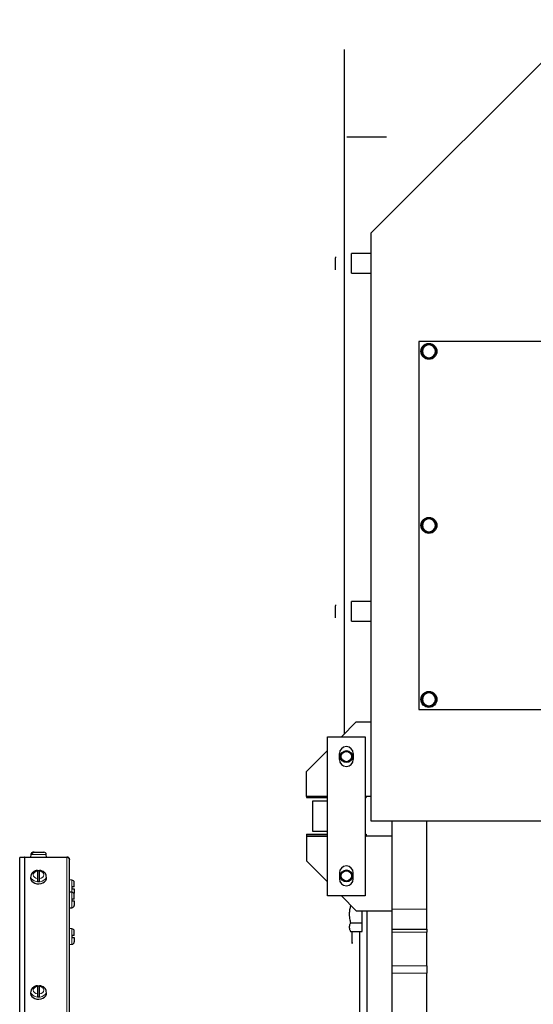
# Model space of a CAD drawing. Header units: millimetres. Extents: x 0 to 29700, y -16 to 21000.
# Tile 196 of 256: x 7935 to 8451, y 17356 to 18346. Entities that reach past the tile are written whole.
import ezdxf

# ---------------------------------------------------------------- set-up
doc = ezdxf.new("R2010")
doc.units = ezdxf.units.MM
doc.layers.add('1', color=7, linetype='Continuous', true_color=0xffffff)

msp = doc.modelspace()

# ---------------------------------------------------------------- linework, layer by layer
at = {"layer": '1', "color": 2, "linetype": 'Continuous', "lineweight": 25}
for p, q in [((8502.423, 18346.303), (8288.013, 18131.893)), ((8261.113, 18296.303), (8261.113, 18316.303)), ((8261.113, 17628.407), (8261.113, 18296.303)), ((8263.413, 18228.603), (8303.413, 18228.603)), ((8288.013, 17540.303), (8288.013, 18131.893)), ((8268.013, 18101.303), (8268.013, 18111.303)), ((8288.013, 18111.303), (8268.013, 18111.303)), ((8252.013, 18107.803), (8252.013, 18106.932)), ((8252.013, 18101.303), (8252.013, 18106.932)), ((8252.013, 18095.674), (8252.013, 18101.303)), ((8268.013, 18091.303), (8268.013, 18101.303)), ((8252.013, 18094.803), (8252.013, 18095.674)), ((8252.013, 18094.803), (8252.013, 18095.674)), ((8252.013, 18094.803), (8252.013, 18095.674)), ((8268.013, 18091.303), (8288.013, 18091.303)), ((8706.013, 18022.803), (8336.013, 18022.803)), ((8336.013, 18022.803), (8336.013, 17652.803)), ((8338.314, 18012.746), (8339.513, 18012.746)), ((8339.513, 18013.213), (8338.324, 18013.213)), ((8339.513, 18013.566), (8338.351, 18013.566)), ((8338.314, 17837.746), (8339.513, 17837.746)), ((8339.513, 17838.213), (8338.324, 17838.213)), ((8339.513, 17838.566), (8338.351, 17838.566)), ((8252.013, 17757.803), (8252.013, 17756.932)), ((8252.013, 17751.303), (8252.013, 17756.932)), ((8268.013, 17751.303), (8268.013, 17761.303)), ((8288.013, 17761.303), (8268.013, 17761.303)), ((8252.013, 17745.674), (8252.013, 17751.303)), ((8252.013, 17744.803), (8252.013, 17745.674)), ((8252.013, 17744.803), (8252.013, 17745.674)), ((8268.013, 17741.303), (8268.013, 17751.303)), ((8268.013, 17741.303), (8288.013, 17741.303)), ((8338.314, 17662.746), (8339.513, 17662.746)), ((8339.513, 17663.213), (8338.324, 17663.213)), ((8339.513, 17663.566), (8338.351, 17663.566)), ((8336.013, 17652.803), (8706.013, 17652.803)), ((8258.013, 17625.303), (8273.013, 17640.303)), ((8273.013, 17640.303), (8288.013, 17640.303)), ((8244.013, 17465.303), (8244.013, 17625.303)), ((8244.013, 17625.303), (8282.013, 17625.303)), ((8282.013, 17625.303), (8282.013, 17465.303)), ((8223.013, 17590.303), (8244.013, 17611.303)), ((8256.013, 17602.303), (8256.013, 17608.303)), ((8270.013, 17608.303), (8270.013, 17602.303)), ((8223.013, 17565.303), (8223.013, 17590.303)), ((8244.013, 17565.303), (8223.013, 17565.303)), ((8223.013, 17565.303), (8244.014, 17565.303)), ((8223.013, 17565.303), (8223.013, 17564.303)), ((8288.013, 17565.303), (8282.012, 17565.303)), ((8282.013, 17565.303), (8283.013, 17565.303)), ((8283.013, 17565.303), (8283.013, 17564.303)), ((8223.013, 17564.303), (8244.014, 17564.303)), ((8244.014, 17560.303), (8229.013, 17560.303)), ((8229.013, 17560.303), (8229.013, 17530.303)), ((8282.013, 17564.303), (8283.013, 17564.303)), ((8482.02, 17540.303), (8288.013, 17540.303)), ((8309.013, 17451.803), (8309.013, 17540.303)), ((8344.013, 17535.227), (8344.013, 17540.3)), ((8344.013, 17451.803), (8344.013, 17535.23)), ((8223.013, 17527.303), (8244.013, 17527.303)), ((8223.013, 17527.303), (8223.013, 17525.303)), ((8223.013, 17525.303), (8244.013, 17525.303)), ((8223.013, 17525.303), (8223.013, 17500.303)), ((8244.013, 17525.303), (8223.013, 17525.303)), ((8229.013, 17530.303), (8244.014, 17530.303)), ((8309.013, 17525.303), (8282.012, 17525.303)), ((8282.013, 17527.303), (8283.013, 17527.303)), ((8282.013, 17525.303), (8283.013, 17525.303)), ((8283.013, 17527.303), (8283.013, 17525.303)), ((7945.742, 17506.912), (7945.513, 17504.303)), ((7945.742, 17506.912), (7945.513, 17504.303)), ((7946.813, 17507.203), (7946.049, 17507.203)), ((7946.813, 17507.203), (7946.049, 17507.203)), ((7949.009, 17509.103), (7948.245, 17509.103)), ((7949.009, 17509.103), (7948.245, 17509.103)), ((7949.009, 17509.103), (7958.894, 17509.103)), ((7949.009, 17509.103), (7958.894, 17509.103)), ((7961.513, 17504.303), (7961.285, 17506.912)), ((7961.513, 17504.303), (7961.285, 17506.912)), ((7939.405, 17504.294), (7934.532, 17503.867)), ((7934.532, 17503.78), (7939.405, 17504.206)), ((7934.532, 17503.867), (7934.54, 17503.781)), ((7934.532, 17113.712), (7934.532, 17503.78)), ((7939.623, 17504.303), (7982.013, 17504.303)), ((7939.623, 17504.216), (7982.013, 17504.216)), ((7984.513, 17501.715), (7984.513, 17501.803)), ((7984.513, 17112.857), (7984.513, 17501.716)), ((8223.013, 17500.303), (8244.013, 17479.303)), ((7952.513, 17490.135), (7952.513, 17482.658)), ((7954.513, 17482.658), (7954.513, 17490.135)), ((8256.013, 17488.303), (8256.013, 17482.303)), ((8270.013, 17482.303), (8270.013, 17488.303)), ((7945.544, 17483.497), (7945.513, 17483.003)), ((7945.771, 17485.328), (7945.544, 17483.497)), ((7961.483, 17483.497), (7961.255, 17485.328)), ((7987.123, 17481.075), (7984.513, 17481.303)), ((7989.313, 17474.303), (7989.313, 17478.684)), ((7987.123, 17468.854), (7984.513, 17469.082)), ((7987.413, 17472.303), (7987.413, 17474.303)), ((7989.313, 17472.303), (7989.313, 17467.922)), ((7989.313, 17462.082), (7989.313, 17466.463)), ((7987.413, 17460.082), (7987.413, 17462.082)), ((7989.313, 17460.082), (7989.313, 17455.701)), ((8282.013, 17465.303), (8244.013, 17465.303)), ((8258.013, 17465.303), (8273.013, 17450.303)), ((7984.513, 17453.082), (7987.123, 17453.31)), ((8267.253, 17455.405), (8267.911, 17455.405)), ((8273.013, 17450.303), (8309.013, 17450.303)), ((8278.913, 17438.085), (8278.913, 17450.303)), ((8284.013, 16298.827), (8284.013, 17450.31)), ((8309.013, 17431.803), (8309.013, 17451.803)), ((8344.013, 17431.803), (8344.013, 17451.803)), ((8267.253, 17438.085), (8278.913, 17438.085)), ((8278.913, 17429.425), (8278.913, 17438.085)), ((7987.123, 17432.094), (7984.513, 17432.322)), ((7989.313, 17425.322), (7989.313, 17429.703)), ((8267.253, 17429.425), (8278.913, 17429.425)), ((8269.013, 17423.803), (8269.013, 17429.432)), ((8276.513, 17328.802), (8276.513, 17429.424)), ((8309.013, 17431.803), (8344.013, 17431.803)), ((8309.013, 17428.874), (8309.013, 17431.803)), ((8309.013, 17394.732), (8309.013, 17428.874)), ((8344.013, 17431.803), (8344.013, 17428.874)), ((8344.013, 17394.732), (8344.013, 17428.874)), ((7984.513, 17416.322), (7987.123, 17416.55)), ((7987.413, 17423.322), (7987.413, 17425.322)), ((7989.313, 17423.322), (7989.313, 17418.941)), ((8269.013, 17418.174), (8269.013, 17423.803)), ((8269.013, 17418.174), (8269.013, 17417.303)), ((8269.013, 17417.303), (8269.013, 17418.174)), ((8269.013, 17418.174), (8269.013, 17417.303)), ((8309.013, 17387.661), (8309.013, 17394.732)), ((8309.013, 17325.24), (8309.013, 17387.661)), ((8344.013, 17394.732), (8344.013, 17387.661)), ((8344.013, 17325.24), (8344.013, 17387.661)), ((7945.544, 17367.532), (7945.513, 17367.037)), ((7945.771, 17369.363), (7945.544, 17367.532)), ((7952.513, 17374.17), (7952.513, 17366.693)), ((7954.513, 17366.693), (7954.513, 17374.17)), ((7961.483, 17367.532), (7961.255, 17369.363))]:
    msp.add_line(p, q, dxfattribs=at)
at = {"layer": '1', "color": 4, "linetype": 'Continuous', "lineweight": 13}
for p, q in [((7945.742, 17506.912), (7946.331, 17506.912)), ((7945.742, 17506.912), (7946.331, 17506.912)), ((7946.331, 17506.912), (7961.285, 17506.912)), ((7946.331, 17506.912), (7961.285, 17506.912)), ((7939.405, 17113.889), (7939.405, 17504.206)), ((7939.623, 17113.893), (7939.623, 17504.216)), ((7982.013, 17113.893), (7982.013, 17504.216)), ((7961.285, 17484.847), (7961.254, 17485.34)), ((7987.123, 17481.075), (7987.123, 17473.303)), ((7987.123, 17473.303), (7987.123, 17468.854)), ((7987.123, 17468.854), (7987.123, 17461.082)), ((7987.123, 17461.082), (7987.123, 17453.31)), ((8309.013, 17451.803), (8344.013, 17451.803)), ((7987.123, 17432.094), (7987.123, 17424.322)), ((8344.013, 17428.874), (8309.013, 17428.874)), ((7987.123, 17424.322), (7987.123, 17416.55)), ((8309.013, 17394.732), (8344.013, 17394.732)), ((8344.013, 17387.661), (8309.013, 17387.661)), ((7961.285, 17368.882), (7961.254, 17369.374))]:
    msp.add_line(p, q, dxfattribs=at)
at = {"layer": '1', "color": 2, "linetype": 'Continuous', "lineweight": 25}
for centre, radius in [((8346.013, 18012.803), 8), ((8346.013, 17837.803), 8), ((8346.013, 17662.803), 8), ((8263.013, 17605.303), 6), ((8263.013, 17605.303), 5.15), ((8263.013, 17485.303), 6), ((8263.013, 17485.303), 5.15)]:
    msp.add_circle(centre, radius, dxfattribs=at)
for centre, radius, start, end in [((8346.013, 18012.803), 7.7, 180.426716, 174.315764), ((8346.013, 18012.803), 6.5, 120, 180), ((8346.013, 18012.803), 6.5, 180, 240), ((8346.013, 18012.803), 6.5, 60, 120), ((8346.013, 18012.803), 6.5, 0, 60), ((8346.013, 18012.803), 6.5, 300, 0), ((8346.013, 18012.803), 6.5, 240, 300), ((8346.013, 17837.803), 7.7, 180.426716, 174.315764), ((8346.013, 17837.803), 6.5, 120, 180), ((8346.013, 17837.803), 6.5, 60, 120), ((8346.013, 17837.803), 6.5, 0, 60), ((8346.013, 17837.803), 6.5, 180, 240), ((8346.013, 17837.803), 6.5, 240, 300), ((8346.013, 17837.803), 6.5, 300, 0), ((8346.013, 17662.803), 7.7, 180.426716, 174.315764), ((8346.013, 17662.803), 6.5, 120, 180), ((8346.013, 17662.803), 6.5, 60, 120), ((8346.013, 17662.803), 6.5, 0, 60), ((8346.013, 17662.803), 6.5, 180, 240), ((8346.013, 17662.803), 6.5, 240, 300), ((8346.013, 17662.803), 6.5, 300, 0), ((8263.013, 17608.303), 7, 0, 180), ((8263.013, 17602.303), 7, 180, 0), ((7948.133, 17506.703), 2.4, 90, 175), ((7948.133, 17506.703), 2.4, 90, 175), ((7958.894, 17506.703), 2.4, 5, 90), ((7958.894, 17506.703), 2.4, 5, 90), ((8263.013, 17488.303), 7, 0, 180), ((7986.913, 17478.684), 2.4, 0, 85), ((8263.013, 17482.303), 7, 180, 0), ((7986.913, 17466.463), 2.4, 0, 85), ((7986.913, 17467.922), 2.4, 342.300078, 0), ((7986.913, 17455.701), 2.4, 275, 0), ((7986.913, 17429.703), 2.4, 0, 85), ((7986.913, 17418.941), 2.4, 275, 0)]:
    msp.add_arc(centre, radius, start, end, dxfattribs=at)
for centre, major_axis, ratio, start_param, end_param in [((8346.013, 18012.803), (-7.685, 0.475), 0.9999994, 6.2456455, 6.2915822), ((8346.013, 17837.803), (-7.685, 0.482), 0.9999994, 6.2466047, 6.2925413), ((8346.013, 17662.803), (-7.685, 0.488), 0.9999993, 6.2474186, 6.2933552), ((7953.513, 17485.053), (7.728, 0), 0.7071068, 1.4410362, 1.7005564), ((7953.513, 17483.003), (-8, 0), 0.7071068, 0, 3.2291645), ((7953.513, 17485.053), (7.728, 0), 0.7071068, 4.5826289, 4.8421491), ((7953.513, 17367.037), (-8, 0), 0.7071068, 0, 3.2291645), ((7953.513, 17369.088), (7.728, 0), 0.7071068, 1.4410362, 1.7005564), ((7953.513, 17369.088), (7.728, 0), 0.7071068, 4.5826289, 4.8421491)]:
    msp.add_ellipse(centre, major_axis=major_axis, ratio=ratio, start_param=start_param, end_param=end_param, dxfattribs=at)
at = {"layer": '1', "color": 4, "linetype": 'Continuous', "lineweight": 13}
for centre, major_axis, start_param, end_param in [((7953.513, 17486.397), (-5.381, 0), 4.8993196, 7.667051), ((7953.513, 17486.397), (-5.381, 0), 1.757727, 4.5254583), ((7953.513, 17484.847), (7.772, 0), 3.0363493, 6.2831853), ((7953.513, 17368.882), (7.772, 0), 3.0363493, 6.2831853), ((7953.513, 17370.431), (-5.381, 0), 4.8993196, 7.667051), ((7953.513, 17370.431), (-5.381, 0), 1.757727, 4.5254583)]:
    msp.add_ellipse(centre, major_axis=major_axis, ratio=0.7071068, start_param=start_param, end_param=end_param, dxfattribs=at)
at = {"layer": '1', "color": 2, "linetype": 'Continuous', "lineweight": 25}
for points, knots in [([(8346.013, 18020.309), (8345.482, 18020.002), (8344.947, 18019.693), (8344.136, 18019.225), (8343.864, 18019.068), (8343.316, 18018.752), (8343.041, 18018.592), (8342.763, 18018.432)], [0, 0, 0, 0, 0.5, 0.5, 0.75, 0.75, 1, 1, 1, 1]), ([(8349.263, 18018.432), (8348.986, 18018.592), (8348.711, 18018.752), (8348.163, 18019.068), (8347.891, 18019.225), (8347.079, 18019.693), (8346.544, 18020.002), (8346.013, 18020.309)], [0, 0, 0, 0, 0.25, 0.25, 0.5, 0.5, 1, 1, 1, 1]), ([(8342.763, 18018.432), (8342.486, 18018.272), (8342.211, 18018.113), (8341.663, 18017.797), (8341.391, 18017.64), (8340.579, 18017.171), (8340.044, 18016.863), (8339.513, 18016.556)], [0, 0, 0, 0, 0.25, 0.25, 0.5, 0.5, 1, 1, 1, 1]), ([(8339.513, 18016.556), (8339.513, 18015.943), (8339.513, 18015.325), (8339.513, 18014.388), (8339.513, 18014.074), (8339.513, 18013.442), (8339.513, 18013.123), (8339.513, 18012.803)], [0, 0, 0, 0, 0.5, 0.5, 0.75, 0.75, 1, 1, 1, 1]), ([(8339.513, 18012.803), (8339.513, 18012.483), (8339.513, 18012.165), (8339.513, 18011.533), (8339.513, 18011.219), (8339.513, 18010.281), (8339.513, 18009.663), (8339.513, 18009.05)], [0, 0, 0, 0, 0.25, 0.25, 0.5, 0.5, 1, 1, 1, 1]), ([(8352.513, 18016.556), (8351.982, 18016.863), (8351.447, 18017.171), (8350.636, 18017.64), (8350.364, 18017.797), (8349.816, 18018.113), (8349.541, 18018.272), (8349.263, 18018.432)], [0, 0, 0, 0, 0.5, 0.5, 0.75, 0.75, 1, 1, 1, 1]), ([(8352.513, 18012.803), (8352.513, 18013.123), (8352.513, 18013.442), (8352.513, 18014.074), (8352.513, 18014.388), (8352.513, 18015.325), (8352.513, 18015.943), (8352.513, 18016.556)], [0, 0, 0, 0, 0.25, 0.25, 0.5, 0.5, 1, 1, 1, 1]), ([(8352.513, 18009.05), (8352.513, 18009.663), (8352.513, 18010.281), (8352.513, 18011.219), (8352.513, 18011.533), (8352.513, 18012.165), (8352.513, 18012.483), (8352.513, 18012.803)], [0, 0, 0, 0, 0.5, 0.5, 0.75, 0.75, 1, 1, 1, 1]), ([(8339.513, 18009.05), (8340.044, 18008.744), (8340.579, 18008.435), (8341.391, 18007.966), (8341.663, 18007.809), (8342.211, 18007.493), (8342.486, 18007.334), (8342.763, 18007.174)], [0, 0, 0, 0, 0.5, 0.5, 0.75, 0.75, 1, 1, 1, 1]), ([(8342.763, 18007.174), (8343.041, 18007.014), (8343.316, 18006.855), (8343.864, 18006.539), (8344.136, 18006.382), (8344.947, 18005.913), (8345.482, 18005.604), (8346.013, 18005.298)], [0, 0, 0, 0, 0.25, 0.25, 0.5, 0.5, 1, 1, 1, 1]), ([(8346.013, 18005.298), (8346.544, 18005.604), (8347.079, 18005.913), (8347.891, 18006.382), (8348.163, 18006.539), (8348.711, 18006.855), (8348.986, 18007.014), (8349.263, 18007.174)], [0, 0, 0, 0, 0.5, 0.5, 0.75, 0.75, 1, 1, 1, 1]), ([(8349.263, 18007.174), (8349.541, 18007.334), (8349.816, 18007.493), (8350.364, 18007.809), (8350.636, 18007.966), (8351.447, 18008.435), (8351.982, 18008.744), (8352.513, 18009.05)], [0, 0, 0, 0, 0.25, 0.25, 0.5, 0.5, 1, 1, 1, 1]), ([(8342.763, 17843.432), (8342.486, 17843.272), (8342.211, 17843.113), (8341.663, 17842.797), (8341.391, 17842.64), (8340.579, 17842.171), (8340.044, 17841.863), (8339.513, 17841.556)], [0, 0, 0, 0, 0.25, 0.25, 0.5, 0.5, 1, 1, 1, 1]), ([(8346.013, 17845.309), (8345.482, 17845.002), (8344.947, 17844.693), (8344.136, 17844.225), (8343.864, 17844.068), (8343.316, 17843.752), (8343.041, 17843.592), (8342.763, 17843.432)], [0, 0, 0, 0, 0.5, 0.5, 0.75, 0.75, 1, 1, 1, 1]), ([(8349.263, 17843.432), (8348.986, 17843.592), (8348.711, 17843.752), (8348.163, 17844.068), (8347.891, 17844.225), (8347.079, 17844.693), (8346.544, 17845.002), (8346.013, 17845.309)], [0, 0, 0, 0, 0.25, 0.25, 0.5, 0.5, 1, 1, 1, 1]), ([(8352.513, 17841.556), (8351.982, 17841.863), (8351.447, 17842.171), (8350.636, 17842.64), (8350.364, 17842.797), (8349.816, 17843.113), (8349.541, 17843.272), (8349.263, 17843.432)], [0, 0, 0, 0, 0.5, 0.5, 0.75, 0.75, 1, 1, 1, 1]), ([(8339.513, 17841.556), (8339.513, 17840.943), (8339.513, 17840.325), (8339.513, 17839.388), (8339.513, 17839.074), (8339.513, 17838.442), (8339.513, 17838.123), (8339.513, 17837.803)], [0, 0, 0, 0, 0.5, 0.5, 0.75, 0.75, 1, 1, 1, 1]), ([(8339.513, 17837.803), (8339.513, 17837.483), (8339.513, 17837.165), (8339.513, 17836.533), (8339.513, 17836.219), (8339.513, 17835.281), (8339.513, 17834.663), (8339.513, 17834.05)], [0, 0, 0, 0, 0.25, 0.25, 0.5, 0.5, 1, 1, 1, 1]), ([(8339.513, 17834.05), (8340.044, 17833.744), (8340.579, 17833.435), (8341.391, 17832.966), (8341.663, 17832.809), (8342.211, 17832.493), (8342.486, 17832.334), (8342.763, 17832.174)], [0, 0, 0, 0, 0.5, 0.5, 0.75, 0.75, 1, 1, 1, 1]), ([(8342.763, 17832.174), (8343.041, 17832.014), (8343.316, 17831.855), (8343.864, 17831.539), (8344.136, 17831.382), (8344.947, 17830.913), (8345.482, 17830.604), (8346.013, 17830.298)], [0, 0, 0, 0, 0.25, 0.25, 0.5, 0.5, 1, 1, 1, 1]), ([(8346.013, 17830.298), (8346.544, 17830.604), (8347.079, 17830.913), (8347.891, 17831.382), (8348.163, 17831.539), (8348.711, 17831.855), (8348.986, 17832.014), (8349.263, 17832.174)], [0, 0, 0, 0, 0.5, 0.5, 0.75, 0.75, 1, 1, 1, 1]), ([(8349.263, 17832.174), (8349.541, 17832.334), (8349.816, 17832.493), (8350.364, 17832.809), (8350.636, 17832.966), (8351.447, 17833.435), (8351.982, 17833.744), (8352.513, 17834.05)], [0, 0, 0, 0, 0.25, 0.25, 0.5, 0.5, 1, 1, 1, 1]), ([(8352.513, 17837.803), (8352.513, 17838.123), (8352.513, 17838.442), (8352.513, 17839.074), (8352.513, 17839.388), (8352.513, 17840.325), (8352.513, 17840.943), (8352.513, 17841.556)], [0, 0, 0, 0, 0.25, 0.25, 0.5, 0.5, 1, 1, 1, 1]), ([(8352.513, 17834.05), (8352.513, 17834.663), (8352.513, 17835.281), (8352.513, 17836.219), (8352.513, 17836.533), (8352.513, 17837.165), (8352.513, 17837.483), (8352.513, 17837.803)], [0, 0, 0, 0, 0.5, 0.5, 0.75, 0.75, 1, 1, 1, 1]), ([(8342.763, 17668.432), (8342.486, 17668.272), (8342.211, 17668.113), (8341.663, 17667.797), (8341.391, 17667.64), (8340.579, 17667.171), (8340.044, 17666.863), (8339.513, 17666.556)], [0, 0, 0, 0, 0.25, 0.25, 0.5, 0.5, 1, 1, 1, 1]), ([(8339.513, 17666.556), (8339.513, 17665.943), (8339.513, 17665.325), (8339.513, 17664.388), (8339.513, 17664.074), (8339.513, 17663.442), (8339.513, 17663.123), (8339.513, 17662.803)], [0, 0, 0, 0, 0.5, 0.5, 0.75, 0.75, 1, 1, 1, 1]), ([(8346.013, 17670.309), (8345.482, 17670.002), (8344.947, 17669.693), (8344.136, 17669.225), (8343.864, 17669.068), (8343.316, 17668.752), (8343.041, 17668.592), (8342.763, 17668.432)], [0, 0, 0, 0, 0.5, 0.5, 0.75, 0.75, 1, 1, 1, 1]), ([(8349.263, 17668.432), (8348.986, 17668.592), (8348.711, 17668.752), (8348.163, 17669.068), (8347.891, 17669.225), (8347.079, 17669.693), (8346.544, 17670.002), (8346.013, 17670.309)], [0, 0, 0, 0, 0.25, 0.25, 0.5, 0.5, 1, 1, 1, 1]), ([(8352.513, 17666.556), (8351.982, 17666.863), (8351.447, 17667.171), (8350.636, 17667.64), (8350.364, 17667.797), (8349.816, 17668.113), (8349.541, 17668.272), (8349.263, 17668.432)], [0, 0, 0, 0, 0.5, 0.5, 0.75, 0.75, 1, 1, 1, 1]), ([(8352.513, 17662.803), (8352.513, 17663.123), (8352.513, 17663.442), (8352.513, 17664.074), (8352.513, 17664.388), (8352.513, 17665.325), (8352.513, 17665.943), (8352.513, 17666.556)], [0, 0, 0, 0, 0.25, 0.25, 0.5, 0.5, 1, 1, 1, 1]), ([(8339.513, 17662.803), (8339.513, 17662.483), (8339.513, 17662.165), (8339.513, 17661.533), (8339.513, 17661.219), (8339.513, 17660.281), (8339.513, 17659.663), (8339.513, 17659.05)], [0, 0, 0, 0, 0.25, 0.25, 0.5, 0.5, 1, 1, 1, 1]), ([(8339.513, 17659.05), (8340.044, 17658.744), (8340.579, 17658.435), (8341.391, 17657.966), (8341.663, 17657.809), (8342.211, 17657.493), (8342.486, 17657.334), (8342.763, 17657.174)], [0, 0, 0, 0, 0.5, 0.5, 0.75, 0.75, 1, 1, 1, 1]), ([(8342.763, 17657.174), (8343.041, 17657.014), (8343.316, 17656.855), (8343.864, 17656.539), (8344.136, 17656.382), (8344.947, 17655.913), (8345.482, 17655.604), (8346.013, 17655.298)], [0, 0, 0, 0, 0.25, 0.25, 0.5, 0.5, 1, 1, 1, 1]), ([(8346.013, 17655.298), (8346.544, 17655.604), (8347.079, 17655.913), (8347.891, 17656.382), (8348.163, 17656.539), (8348.711, 17656.855), (8348.986, 17657.014), (8349.263, 17657.174)], [0, 0, 0, 0, 0.5, 0.5, 0.75, 0.75, 1, 1, 1, 1]), ([(8349.263, 17657.174), (8349.541, 17657.334), (8349.816, 17657.493), (8350.364, 17657.809), (8350.636, 17657.966), (8351.447, 17658.435), (8351.982, 17658.744), (8352.513, 17659.05)], [0, 0, 0, 0, 0.25, 0.25, 0.5, 0.5, 1, 1, 1, 1]), ([(8352.513, 17659.05), (8352.513, 17659.663), (8352.513, 17660.281), (8352.513, 17661.219), (8352.513, 17661.533), (8352.513, 17662.165), (8352.513, 17662.483), (8352.513, 17662.803)], [0, 0, 0, 0, 0.5, 0.5, 0.75, 0.75, 1, 1, 1, 1]), ([(7948.245, 17509.103), (7948.117, 17509.103), (7947.991, 17509.092), (7947.742, 17509.047), (7947.62, 17509.013), (7947.438, 17508.945), (7947.379, 17508.92), (7947.263, 17508.864), (7947.207, 17508.834), (7947.041, 17508.735), (7946.936, 17508.66), (7946.811, 17508.552), (7946.786, 17508.53), (7946.738, 17508.485), (7946.668, 17508.416), (7946.602, 17508.342), (7946.476, 17508.189), (7946.4, 17508.08), (7946.316, 17507.933), (7946.299, 17507.903), (7946.268, 17507.843), (7946.253, 17507.813), (7946.21, 17507.721), (7946.184, 17507.659), (7946.113, 17507.469), (7946.076, 17507.339), (7946.049, 17507.203)], [0, 0, 0, 0, 0.125, 0.125, 0.25, 0.25, 0.3125, 0.3125, 0.375, 0.375, 0.5, 0.5, 0.53125, 0.53125, 0.5625, 0.625, 0.625, 0.75, 0.75, 0.78125, 0.78125, 0.8125, 0.8125, 0.875, 0.875, 1, 1, 1, 1]), ([(7948.245, 17509.103), (7948.117, 17509.103), (7947.991, 17509.092), (7947.742, 17509.047), (7947.62, 17509.013), (7947.438, 17508.945), (7947.379, 17508.92), (7947.263, 17508.864), (7947.207, 17508.834), (7947.041, 17508.735), (7946.936, 17508.66), (7946.811, 17508.552), (7946.786, 17508.53), (7946.738, 17508.485), (7946.668, 17508.416), (7946.602, 17508.342), (7946.476, 17508.189), (7946.4, 17508.08), (7946.316, 17507.933), (7946.299, 17507.903), (7946.268, 17507.843), (7946.253, 17507.813), (7946.21, 17507.721), (7946.184, 17507.659), (7946.113, 17507.469), (7946.076, 17507.339), (7946.049, 17507.203)], [0, 0, 0, 0, 0.125, 0.125, 0.25, 0.25, 0.3125, 0.3125, 0.375, 0.375, 0.5, 0.5, 0.53125, 0.53125, 0.5625, 0.625, 0.625, 0.75, 0.75, 0.78125, 0.78125, 0.8125, 0.8125, 0.875, 0.875, 1, 1, 1, 1]), ([(7946.813, 17507.203), (7946.84, 17507.339), (7946.877, 17507.469), (7946.948, 17507.659), (7946.974, 17507.721), (7947.017, 17507.813), (7947.032, 17507.843), (7947.063, 17507.903), (7947.079, 17507.933), (7947.164, 17508.08), (7947.24, 17508.189), (7947.366, 17508.342), (7947.41, 17508.391), (7947.479, 17508.462), (7947.502, 17508.485), (7947.55, 17508.53), (7947.575, 17508.552), (7947.7, 17508.66), (7947.805, 17508.735), (7947.971, 17508.834), (7948.028, 17508.864), (7948.115, 17508.906), (7948.144, 17508.919), (7948.203, 17508.945), (7948.233, 17508.957), (7948.384, 17509.013), (7948.506, 17509.047), (7948.755, 17509.092), (7948.881, 17509.103), (7949.009, 17509.103)], [0, 0, 0, 0, 0.125, 0.125, 0.1875, 0.1875, 0.21875, 0.21875, 0.25, 0.25, 0.375, 0.375, 0.4375, 0.4375, 0.46875, 0.46875, 0.5, 0.5, 0.625, 0.625, 0.6875, 0.6875, 0.71875, 0.71875, 0.75, 0.75, 0.875, 0.875, 1, 1, 1, 1]), ([(7946.813, 17507.203), (7946.84, 17507.339), (7946.877, 17507.469), (7946.948, 17507.659), (7946.974, 17507.721), (7947.017, 17507.813), (7947.032, 17507.843), (7947.063, 17507.903), (7947.079, 17507.933), (7947.164, 17508.08), (7947.24, 17508.189), (7947.366, 17508.342), (7947.41, 17508.391), (7947.479, 17508.462), (7947.502, 17508.485), (7947.55, 17508.53), (7947.575, 17508.552), (7947.7, 17508.66), (7947.805, 17508.735), (7947.971, 17508.834), (7948.028, 17508.864), (7948.115, 17508.906), (7948.144, 17508.919), (7948.203, 17508.945), (7948.233, 17508.957), (7948.384, 17509.013), (7948.506, 17509.047), (7948.755, 17509.092), (7948.881, 17509.103), (7949.009, 17509.103)], [0, 0, 0, 0, 0.125, 0.125, 0.1875, 0.1875, 0.21875, 0.21875, 0.25, 0.25, 0.375, 0.375, 0.4375, 0.4375, 0.46875, 0.46875, 0.5, 0.5, 0.625, 0.625, 0.6875, 0.6875, 0.71875, 0.71875, 0.75, 0.75, 0.875, 0.875, 1, 1, 1, 1]), ([(7952.52, 17490.799), (7951.618, 17490.732), (7949.791, 17490.342), (7947.534, 17488.922), (7946.167, 17487.116), (7945.914, 17485.916), (7945.879, 17485.424)], [0, 0, 0, 0, 0.2624109, 0.5775265, 0.83703, 1, 1, 1, 1]), ([(7952.513, 17490.854), (7952.513, 17490.854), (7952.513, 17490.854), (7952.513, 17490.852), (7952.513, 17490.851), (7952.513, 17490.846), (7952.513, 17490.843), (7952.513, 17490.823), (7952.513, 17490.796), (7952.513, 17490.739), (7952.513, 17490.717), (7952.513, 17490.68), (7952.513, 17490.667), (7952.513, 17490.639), (7952.513, 17490.625), (7952.513, 17490.549), (7952.513, 17490.48), (7952.513, 17490.321), (7952.513, 17490.233), (7952.513, 17490.135)], [0, 0, 0, 0, 0.0148561, 0.0148561, 0.0695863, 0.0695863, 0.1243165, 0.1243165, 0.3432374, 0.3432374, 0.4526978, 0.4526978, 0.507428, 0.507428, 0.5621583, 0.5621583, 0.7810791, 0.7810791, 1, 1, 1, 1]), ([(7961.133, 17485.326), (7961.148, 17485.617), (7961.096, 17486.606), (7960.13, 17488.181), (7958.357, 17489.728), (7956.336, 17490.633), (7954.972, 17490.746), (7954.505, 17490.745)], [0, 0, 0, 0, 0.0960999, 0.3367175, 0.5873258, 0.8640873, 1, 1, 1, 1]), ([(7954.513, 17490.135), (7954.513, 17490.233), (7954.513, 17490.321), (7954.513, 17490.48), (7954.513, 17490.55), (7954.513, 17490.64), (7954.513, 17490.668), (7954.513, 17490.717), (7954.513, 17490.739), (7954.513, 17490.796), (7954.513, 17490.823), (7954.513, 17490.843), (7954.513, 17490.846), (7954.513, 17490.85), (7954.513, 17490.852), (7954.513, 17490.853)], [0, 0, 0, 0, 0.2235576, 0.2235576, 0.4471152, 0.4471152, 0.558894, 0.558894, 0.6706728, 0.6706728, 0.8942304, 0.8942304, 0.9501198, 0.9501198, 1, 1, 1, 1]), ([(7952.513, 17482.658), (7952.513, 17482.56), (7952.513, 17482.456), (7952.513, 17482.233), (7952.513, 17482.116), (7952.513, 17481.929), (7952.513, 17481.866), (7952.513, 17481.738), (7952.513, 17481.673), (7952.513, 17481.477), (7952.513, 17481.343), (7952.513, 17481.171), (7952.513, 17481.136), (7952.513, 17481.068), (7952.513, 17481.034), (7952.513, 17480.931), (7952.513, 17480.863), (7952.513, 17480.658), (7952.513, 17480.523), (7952.513, 17480.354), (7952.513, 17480.321), (7952.513, 17480.255), (7952.513, 17480.222), (7952.513, 17480.124), (7952.513, 17480.06), (7952.513, 17479.872), (7952.513, 17479.751), (7952.513, 17479.634)], [0, 0, 0, 0, 0.125, 0.125, 0.25, 0.25, 0.3125, 0.3125, 0.375, 0.375, 0.5, 0.5, 0.53125, 0.53125, 0.5625, 0.5625, 0.625, 0.625, 0.75, 0.75, 0.78125, 0.78125, 0.8125, 0.8125, 0.875, 0.875, 1, 1, 1, 1]), ([(7954.513, 17479.634), (7954.513, 17479.751), (7954.513, 17479.872), (7954.513, 17480.06), (7954.513, 17480.124), (7954.513, 17480.222), (7954.513, 17480.255), (7954.513, 17480.321), (7954.513, 17480.355), (7954.513, 17480.523), (7954.513, 17480.658), (7954.513, 17480.863), (7954.513, 17480.931), (7954.513, 17481.034), (7954.513, 17481.068), (7954.513, 17481.137), (7954.513, 17481.172), (7954.513, 17481.343), (7954.513, 17481.477), (7954.513, 17481.674), (7954.513, 17481.739), (7954.513, 17481.835), (7954.513, 17481.866), (7954.513, 17481.93), (7954.513, 17481.961), (7954.513, 17482.116), (7954.513, 17482.234), (7954.513, 17482.456), (7954.513, 17482.56), (7954.513, 17482.658)], [0, 0, 0, 0, 0.125, 0.125, 0.1875, 0.1875, 0.21875, 0.21875, 0.25, 0.25, 0.375, 0.375, 0.4375, 0.4375, 0.46875, 0.46875, 0.5, 0.5, 0.625, 0.625, 0.6875, 0.6875, 0.71875, 0.71875, 0.75, 0.75, 0.875, 0.875, 1, 1, 1, 1]), ([(7989.313, 17474.303), (7989.312, 17474.303), (7989.3, 17474.303), (7989.257, 17474.303), (7989.223, 17474.303), (7989.155, 17474.303), (7989.13, 17474.303), (7989.074, 17474.303), (7989.044, 17474.303), (7988.945, 17474.303), (7988.87, 17474.303), (7988.762, 17474.303), (7988.74, 17474.303), (7988.695, 17474.303), (7988.626, 17474.303), (7988.552, 17474.303), (7988.399, 17474.303), (7988.29, 17474.303), (7988.143, 17474.303), (7988.113, 17474.303), (7988.053, 17474.303), (7988.023, 17474.303), (7987.931, 17474.303), (7987.869, 17474.303), (7987.68, 17474.303), (7987.549, 17474.303), (7987.413, 17474.303)], [0, 0, 0, 0, 0.1175171, 0.1175171, 0.2435861, 0.2435861, 0.3066206, 0.3066206, 0.3696551, 0.3696551, 0.4957241, 0.4957241, 0.5272413, 0.5272413, 0.5587586, 0.6217931, 0.6217931, 0.747862, 0.747862, 0.7793793, 0.7793793, 0.8108965, 0.8108965, 0.873931, 0.873931, 1, 1, 1, 1]), ([(7987.413, 17472.303), (7987.549, 17472.303), (7987.68, 17472.303), (7987.869, 17472.303), (7987.932, 17472.303), (7988.023, 17472.303), (7988.053, 17472.303), (7988.113, 17472.303), (7988.143, 17472.303), (7988.29, 17472.303), (7988.399, 17472.303), (7988.552, 17472.303), (7988.601, 17472.303), (7988.672, 17472.303), (7988.695, 17472.303), (7988.74, 17472.303), (7988.762, 17472.303), (7988.87, 17472.303), (7988.946, 17472.303), (7989.044, 17472.303), (7989.075, 17472.303), (7989.116, 17472.303), (7989.13, 17472.303), (7989.155, 17472.303), (7989.167, 17472.303), (7989.223, 17472.303), (7989.257, 17472.303), (7989.301, 17472.303), (7989.313, 17472.303), (7989.313, 17472.303)], [0, 0, 0, 0, 0.1254834, 0.1254834, 0.1882251, 0.1882251, 0.2195959, 0.2195959, 0.2509668, 0.2509668, 0.3764502, 0.3764502, 0.4391919, 0.4391919, 0.4705627, 0.4705627, 0.5019335, 0.5019335, 0.6274169, 0.6274169, 0.6901586, 0.6901586, 0.7215295, 0.7215295, 0.7529003, 0.7529003, 0.8783837, 0.8783837, 1, 1, 1, 1]), ([(7989.313, 17462.082), (7989.312, 17462.082), (7989.3, 17462.082), (7989.257, 17462.082), (7989.223, 17462.082), (7989.155, 17462.082), (7989.13, 17462.082), (7989.074, 17462.082), (7989.044, 17462.082), (7988.945, 17462.082), (7988.87, 17462.082), (7988.762, 17462.082), (7988.74, 17462.082), (7988.695, 17462.082), (7988.626, 17462.082), (7988.552, 17462.082), (7988.399, 17462.082), (7988.29, 17462.082), (7988.143, 17462.082), (7988.113, 17462.082), (7988.053, 17462.082), (7988.023, 17462.082), (7987.931, 17462.082), (7987.869, 17462.082), (7987.68, 17462.082), (7987.549, 17462.082), (7987.413, 17462.082)], [0, 0, 0, 0, 0.1175171, 0.1175171, 0.2435861, 0.2435861, 0.3066206, 0.3066206, 0.3696551, 0.3696551, 0.4957241, 0.4957241, 0.5272413, 0.5272413, 0.5587586, 0.6217931, 0.6217931, 0.747862, 0.747862, 0.7793793, 0.7793793, 0.8108965, 0.8108965, 0.873931, 0.873931, 1, 1, 1, 1]), ([(7987.413, 17460.082), (7987.549, 17460.082), (7987.68, 17460.082), (7987.869, 17460.082), (7987.932, 17460.082), (7988.023, 17460.082), (7988.053, 17460.082), (7988.113, 17460.082), (7988.143, 17460.082), (7988.29, 17460.082), (7988.399, 17460.082), (7988.552, 17460.082), (7988.601, 17460.082), (7988.672, 17460.082), (7988.695, 17460.082), (7988.74, 17460.082), (7988.762, 17460.082), (7988.87, 17460.082), (7988.946, 17460.082), (7989.044, 17460.082), (7989.075, 17460.082), (7989.116, 17460.082), (7989.13, 17460.082), (7989.155, 17460.082), (7989.167, 17460.082), (7989.223, 17460.082), (7989.257, 17460.082), (7989.301, 17460.082), (7989.313, 17460.082), (7989.313, 17460.082)], [0, 0, 0, 0, 0.1254834, 0.1254834, 0.1882251, 0.1882251, 0.2195959, 0.2195959, 0.2509668, 0.2509668, 0.3764502, 0.3764502, 0.4391919, 0.4391919, 0.4705627, 0.4705627, 0.5019335, 0.5019335, 0.6274169, 0.6274169, 0.6901586, 0.6901586, 0.7215295, 0.7215295, 0.7529003, 0.7529003, 0.8783837, 0.8783837, 1, 1, 1, 1]), ([(8267.253, 17455.405), (8267.049, 17454.698), (8266.863, 17453.988), (8266.534, 17452.561), (8266.391, 17451.844), (8266.158, 17450.402), (8266.067, 17449.677), (8265.976, 17448.583), (8265.952, 17448.217), (8265.921, 17447.483), (8265.913, 17447.115), (8265.913, 17446.745)], [0, 0, 0, 0, 0.25, 0.25, 0.5, 0.5, 0.75, 0.75, 0.875, 0.875, 1, 1, 1, 1]), ([(8265.913, 17446.745), (8265.913, 17446.376), (8265.921, 17446.007), (8265.952, 17445.273), (8265.976, 17444.907), (8266.067, 17443.813), (8266.158, 17443.088), (8266.391, 17441.646), (8266.534, 17440.93), (8266.863, 17439.502), (8267.049, 17438.792), (8267.253, 17438.085)], [0, 0, 0, 0, 0.125, 0.125, 0.25, 0.25, 0.5, 0.5, 0.75, 0.75, 1, 1, 1, 1]), ([(8267.253, 17438.085), (8267.049, 17437.731), (8266.863, 17437.376), (8266.534, 17436.663), (8266.391, 17436.304), (8266.158, 17435.583), (8266.067, 17435.221), (8265.976, 17434.674), (8265.952, 17434.491), (8265.921, 17434.124), (8265.913, 17433.94), (8265.913, 17433.755)], [0, 0, 0, 0, 0.25, 0.25, 0.5, 0.5, 0.75, 0.75, 0.875, 0.875, 1, 1, 1, 1]), ([(8265.913, 17433.755), (8265.913, 17433.57), (8265.921, 17433.386), (8265.952, 17433.019), (8265.976, 17432.836), (8266.067, 17432.289), (8266.158, 17431.926), (8266.391, 17431.205), (8266.534, 17430.847), (8266.863, 17430.133), (8267.049, 17429.778), (8267.253, 17429.425)], [0, 0, 0, 0, 0.125, 0.125, 0.25, 0.25, 0.5, 0.5, 0.75, 0.75, 1, 1, 1, 1]), ([(7989.313, 17425.322), (7989.312, 17425.322), (7989.3, 17425.322), (7989.257, 17425.322), (7989.223, 17425.322), (7989.155, 17425.322), (7989.13, 17425.322), (7989.074, 17425.322), (7989.044, 17425.322), (7988.945, 17425.322), (7988.87, 17425.322), (7988.762, 17425.322), (7988.74, 17425.322), (7988.695, 17425.322), (7988.626, 17425.322), (7988.552, 17425.322), (7988.399, 17425.322), (7988.29, 17425.322), (7988.143, 17425.322), (7988.113, 17425.322), (7988.053, 17425.322), (7988.023, 17425.322), (7987.931, 17425.322), (7987.869, 17425.322), (7987.68, 17425.322), (7987.549, 17425.322), (7987.413, 17425.322)], [0, 0, 0, 0, 0.1175171, 0.1175171, 0.2435861, 0.2435861, 0.3066206, 0.3066206, 0.3696551, 0.3696551, 0.4957241, 0.4957241, 0.5272413, 0.5272413, 0.5587586, 0.6217931, 0.6217931, 0.747862, 0.747862, 0.7793793, 0.7793793, 0.8108965, 0.8108965, 0.873931, 0.873931, 1, 1, 1, 1]), ([(7987.413, 17423.322), (7987.549, 17423.322), (7987.68, 17423.322), (7987.869, 17423.322), (7987.932, 17423.322), (7988.023, 17423.322), (7988.053, 17423.322), (7988.113, 17423.322), (7988.143, 17423.322), (7988.29, 17423.322), (7988.399, 17423.322), (7988.552, 17423.322), (7988.601, 17423.322), (7988.672, 17423.322), (7988.695, 17423.322), (7988.74, 17423.322), (7988.762, 17423.322), (7988.87, 17423.322), (7988.946, 17423.322), (7989.044, 17423.322), (7989.075, 17423.322), (7989.116, 17423.322), (7989.13, 17423.322), (7989.155, 17423.322), (7989.167, 17423.322), (7989.223, 17423.322), (7989.257, 17423.322), (7989.301, 17423.322), (7989.313, 17423.322), (7989.313, 17423.322)], [0, 0, 0, 0, 0.1254834, 0.1254834, 0.1882251, 0.1882251, 0.2195959, 0.2195959, 0.2509668, 0.2509668, 0.3764502, 0.3764502, 0.4391919, 0.4391919, 0.4705627, 0.4705627, 0.5019335, 0.5019335, 0.6274169, 0.6274169, 0.6901586, 0.6901586, 0.7215295, 0.7215295, 0.7529003, 0.7529003, 0.8783837, 0.8783837, 1, 1, 1, 1]), ([(7952.52, 17374.833), (7951.618, 17374.766), (7949.791, 17374.376), (7947.534, 17372.956), (7946.167, 17371.151), (7945.914, 17369.951), (7945.879, 17369.459)], [0, 0, 0, 0, 0.2624109, 0.5775265, 0.83703, 1, 1, 1, 1]), ([(7952.513, 17374.888), (7952.513, 17374.888), (7952.513, 17374.888), (7952.513, 17374.887), (7952.513, 17374.885), (7952.513, 17374.88), (7952.513, 17374.877), (7952.513, 17374.858), (7952.513, 17374.83), (7952.513, 17374.773), (7952.513, 17374.751), (7952.513, 17374.714), (7952.513, 17374.701), (7952.513, 17374.674), (7952.513, 17374.659), (7952.513, 17374.584), (7952.513, 17374.514), (7952.513, 17374.356), (7952.513, 17374.268), (7952.513, 17374.17)], [0, 0, 0, 0, 0.0148561, 0.0148561, 0.0695863, 0.0695863, 0.1243165, 0.1243165, 0.3432374, 0.3432374, 0.4526978, 0.4526978, 0.507428, 0.507428, 0.5621583, 0.5621583, 0.7810791, 0.7810791, 1, 1, 1, 1]), ([(7952.513, 17366.693), (7952.513, 17366.595), (7952.513, 17366.49), (7952.513, 17366.268), (7952.513, 17366.15), (7952.513, 17365.963), (7952.513, 17365.9), (7952.513, 17365.773), (7952.513, 17365.708), (7952.513, 17365.511), (7952.513, 17365.377), (7952.513, 17365.205), (7952.513, 17365.171), (7952.513, 17365.102), (7952.513, 17365.068), (7952.513, 17364.965), (7952.513, 17364.897), (7952.513, 17364.693), (7952.513, 17364.557), (7952.513, 17364.389), (7952.513, 17364.355), (7952.513, 17364.289), (7952.513, 17364.256), (7952.513, 17364.159), (7952.513, 17364.095), (7952.513, 17363.906), (7952.513, 17363.785), (7952.513, 17363.669)], [0, 0, 0, 0, 0.125, 0.125, 0.25, 0.25, 0.3125, 0.3125, 0.375, 0.375, 0.5, 0.5, 0.53125, 0.53125, 0.5625, 0.5625, 0.625, 0.625, 0.75, 0.75, 0.78125, 0.78125, 0.8125, 0.8125, 0.875, 0.875, 1, 1, 1, 1]), ([(7961.133, 17369.36), (7961.148, 17369.652), (7961.096, 17370.64), (7960.13, 17372.215), (7958.357, 17373.762), (7956.336, 17374.667), (7954.972, 17374.78), (7954.505, 17374.779)], [0, 0, 0, 0, 0.0960999, 0.3367175, 0.5873258, 0.8640873, 1, 1, 1, 1]), ([(7954.513, 17374.17), (7954.513, 17374.268), (7954.513, 17374.356), (7954.513, 17374.514), (7954.513, 17374.584), (7954.513, 17374.675), (7954.513, 17374.702), (7954.513, 17374.752), (7954.513, 17374.773), (7954.513, 17374.83), (7954.513, 17374.858), (7954.513, 17374.877), (7954.513, 17374.88), (7954.513, 17374.885), (7954.513, 17374.886), (7954.513, 17374.887)], [0, 0, 0, 0, 0.2235576, 0.2235576, 0.4471152, 0.4471152, 0.558894, 0.558894, 0.6706728, 0.6706728, 0.8942304, 0.8942304, 0.9501198, 0.9501198, 1, 1, 1, 1]), ([(7954.513, 17363.669), (7954.513, 17363.785), (7954.513, 17363.906), (7954.513, 17364.095), (7954.513, 17364.159), (7954.513, 17364.256), (7954.513, 17364.289), (7954.513, 17364.356), (7954.513, 17364.389), (7954.513, 17364.557), (7954.513, 17364.693), (7954.513, 17364.897), (7954.513, 17364.966), (7954.513, 17365.068), (7954.513, 17365.103), (7954.513, 17365.172), (7954.513, 17365.206), (7954.513, 17365.378), (7954.513, 17365.512), (7954.513, 17365.708), (7954.513, 17365.773), (7954.513, 17365.869), (7954.513, 17365.901), (7954.513, 17365.964), (7954.513, 17365.996), (7954.513, 17366.151), (7954.513, 17366.268), (7954.513, 17366.49), (7954.513, 17366.595), (7954.513, 17366.693)], [0, 0, 0, 0, 0.125, 0.125, 0.1875, 0.1875, 0.21875, 0.21875, 0.25, 0.25, 0.375, 0.375, 0.4375, 0.4375, 0.46875, 0.46875, 0.5, 0.5, 0.625, 0.625, 0.6875, 0.6875, 0.71875, 0.71875, 0.75, 0.75, 0.875, 0.875, 1, 1, 1, 1])]:
    msp.add_open_spline(points, degree=3, knots=knots, dxfattribs=at)
for points, weights in [([(7939.623, 17504.303), (7939.55, 17504.303), (7939.477, 17504.3), (7939.405, 17504.294)], [1, 0.999365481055, 0.999365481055, 1]), ([(7939.405, 17504.206), (7939.477, 17504.213), (7939.55, 17504.216), (7939.623, 17504.216)], [1, 0.999365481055, 0.999365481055, 1]), ([(7984.513, 17501.803), (7984.513, 17503.268), (7983.478, 17504.303), (7982.013, 17504.303)], [1, 0.804737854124, 0.804737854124, 1]), ([(7982.013, 17504.216), (7983.478, 17504.216), (7984.513, 17503.18), (7984.513, 17501.716)], [1, 0.804737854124, 0.804737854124, 1])]:
    msp.add_rational_spline(points, weights, degree=3, dxfattribs=at)

doc.saveas('drawing.dxf')
